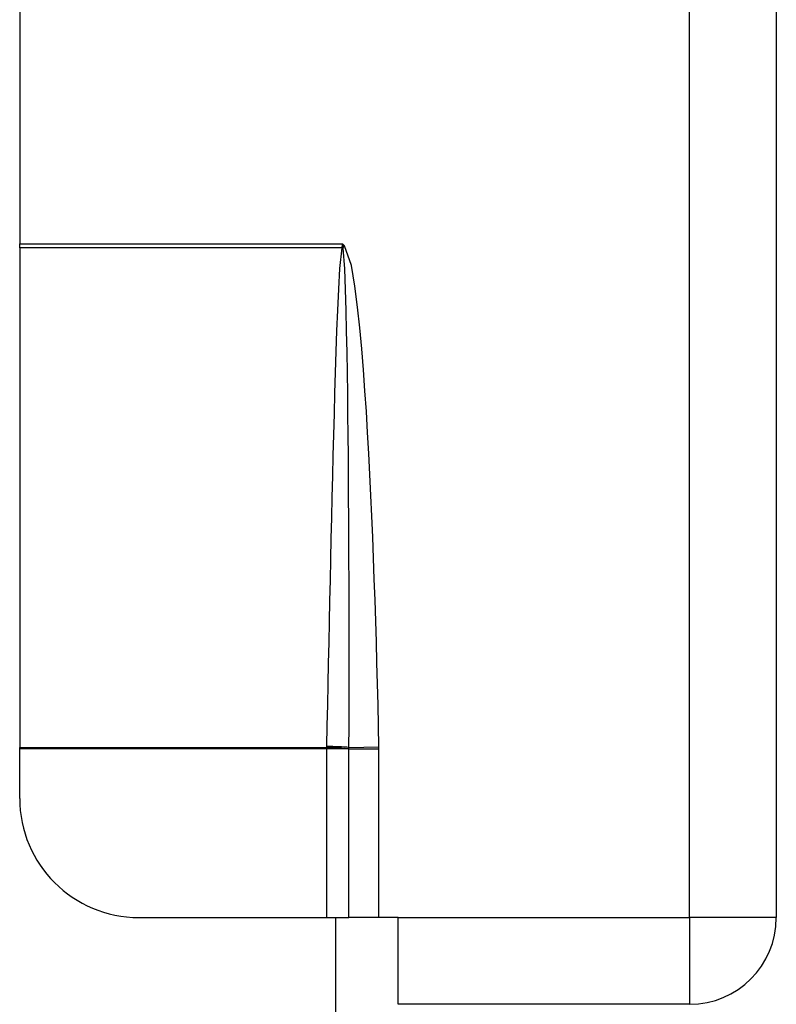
# Model space of a CAD drawing. Header units: inches. Extents: x 6 to 173, y 11 to 93.
# Tile 77 of 214: x 39.488 to 40.238, y 36.753 to 37.729. Entities that reach past the tile are written whole.
import ezdxf

# ---------------------------------------------------------------- set-up
doc = ezdxf.new("R2010")
doc.units = ezdxf.units.IN
doc.header["$MEASUREMENT"] = 0
doc.layers.add('Visible Edges(ANSI)', color=7, linetype='Continuous', lineweight=25)
doc.layers.add('Visible Tangent Edges(ANSI)', color=7, linetype='Continuous', lineweight=25)

msp = doc.modelspace()

# ---------------------------------------------------------------- linework, layer by layer
at = {"layer": 'Visible Edges(ANSI)'}
for p, q in [((40.23845, 39.66653), (40.23845, 36.83853)), ((39.48845, 38.99851), (39.48845, 37.50655)), ((39.48845, 37.50245), (39.48845, 37.50655)), ((39.48845, 37.50245), (39.48845, 37.00711)), ((39.48845, 37.00564), (39.48845, 37.00711)), ((39.48845, 36.95664), (39.48845, 37.00564)), ((39.60656, 36.83853), (39.79254, 36.83853)), ((39.79254, 36.83853), (39.81485, 36.83853)), ((39.80145, 36.83853), (39.80145, 31.91673)), ((39.84459, 36.83853), (39.81485, 36.83853)), ((39.86345, 36.83853), (39.84459, 36.83853)), ((39.86345, 36.75253), (39.86345, 36.83853)), ((40.15245, 36.75253), (39.86345, 36.75253))]:
    msp.add_line(p, q, dxfattribs=at)
for centre, radius, start, end in [((39.60656, 36.95664), 0.11811, 180, 270), ((40.15245, 36.83853), 0.086, 270, 0)]:
    msp.add_arc(centre, radius, start, end, dxfattribs=at)
at = {"layer": 'Visible Tangent Edges(ANSI)'}
for p, q in [((40.15245, 36.83853), (40.15245, 38.14682)), ((39.48845, 37.50655), (39.80845, 37.50655)), ((39.80767, 37.50245), (39.48845, 37.50245)), ((39.80845, 37.50655), (39.80784, 37.50309)), ((39.80898, 37.50294), (39.80845, 37.50655)), ((39.81049, 37.50432), (39.80845, 37.50655)), ((39.80898, 37.50294), (39.81049, 37.50432)), ((39.48845, 37.00711), (39.79254, 37.00711)), ((39.79254, 37.00564), (39.48845, 37.00564)), ((39.79254, 37.00711), (39.79254, 37.00564)), ((39.81485, 37.00564), (39.79254, 37.00564)), ((39.79254, 37.00564), (39.79254, 36.83853)), ((39.81485, 37.00564), (39.81485, 37.00573)), ((39.81485, 36.83853), (39.81485, 37.00564)), ((39.81485, 37.00564), (39.84459, 37.00564)), ((39.81486, 37.00725), (39.84457, 37.00786)), ((39.84459, 36.83853), (39.84459, 37.00564)), ((39.86345, 36.83853), (40.15245, 36.83853)), ((40.15245, 36.83853), (40.15245, 36.75253)), ((40.23845, 36.83853), (40.15245, 36.83853))]:
    msp.add_line(p, q, dxfattribs=at)
at = {"layer": 'Visible Tangent Edges(ANSI)', "flags": 128}
for points in [[(39.80767, 37.50245), (39.8055, 37.48197), (39.80431, 37.4614), (39.8034, 37.44082), (39.8026, 37.42022), (39.80189, 37.39962), (39.80124, 37.37902), (39.80063, 37.35843), (39.80005, 37.33783), (39.7995, 37.31723), (39.79897, 37.29663), (39.79846, 37.27602), (39.79796, 37.25542), (39.79748, 37.23482), (39.797, 37.21422), (39.79654, 37.19362), (39.79608, 37.17301), (39.79563, 37.15241), (39.79518, 37.13181), (39.79474, 37.11121), (39.7943, 37.0906), (39.79387, 37.07), (39.79344, 37.0494), (39.79301, 37.02879), (39.79258, 37.00819)], [(39.80784, 37.50309), (39.80784, 37.50306), (39.80783, 37.50303), (39.80783, 37.50301), (39.80782, 37.50298), (39.80782, 37.50295), (39.80781, 37.50293), (39.8078, 37.5029), (39.8078, 37.50287), (39.80779, 37.50285), (39.80778, 37.50282), (39.80778, 37.50279), (39.80777, 37.50277), (39.80776, 37.50274), (39.80776, 37.50271), (39.80775, 37.50269), (39.80774, 37.50266), (39.80773, 37.50264), (39.80772, 37.50261), (39.80772, 37.50258), (39.80771, 37.50256), (39.8077, 37.50253), (39.80769, 37.5025), (39.80768, 37.50248), (39.80767, 37.50245)], [(39.80918, 37.50207), (39.80917, 37.50211), (39.80917, 37.50214), (39.80916, 37.50218), (39.80915, 37.50221), (39.80915, 37.50225), (39.80914, 37.50228), (39.80914, 37.50232), (39.80913, 37.50235), (39.80912, 37.50239), (39.80912, 37.50242), (39.80911, 37.50246), (39.8091, 37.50249), (39.80909, 37.50253), (39.80909, 37.50257), (39.80908, 37.5026), (39.80907, 37.50264), (39.80906, 37.50268), (39.80905, 37.50271), (39.80904, 37.50275), (39.80903, 37.50279), (39.80902, 37.50282), (39.809, 37.50286), (39.80899, 37.5029), (39.80898, 37.50294)], [(39.81486, 37.00725), (39.81491, 37.02788), (39.81495, 37.0485), (39.81498, 37.06913), (39.815, 37.08976), (39.815, 37.11039), (39.81498, 37.13102), (39.81495, 37.15165), (39.8149, 37.17228), (39.81484, 37.1929), (39.81476, 37.21353), (39.81466, 37.23416), (39.81454, 37.25479), (39.8144, 37.27541), (39.81423, 37.29604), (39.81404, 37.31666), (39.81382, 37.33729), (39.81357, 37.35791), (39.81327, 37.37853), (39.81294, 37.39916), (39.81254, 37.41978), (39.81206, 37.4404), (39.81148, 37.46101), (39.81067, 37.4816), (39.80918, 37.50207)], [(39.84457, 37.00786), (39.84412, 37.02864), (39.84364, 37.04941), (39.84313, 37.07019), (39.84258, 37.09096), (39.84199, 37.11173), (39.84136, 37.13251), (39.84069, 37.15328), (39.83997, 37.17405), (39.83921, 37.19482), (39.8384, 37.21558), (39.83753, 37.23634), (39.83659, 37.2571), (39.83559, 37.27786), (39.83451, 37.29861), (39.83334, 37.31936), (39.83207, 37.3401), (39.83071, 37.36086), (39.8292, 37.38161), (39.8275, 37.40234), (39.82558, 37.42305), (39.8234, 37.44371), (39.82074, 37.4643), (39.8172, 37.48479), (39.81049, 37.50432)], [(39.79258, 37.00819), (39.79258, 37.00815), (39.79257, 37.0081), (39.79257, 37.00806), (39.79257, 37.00801), (39.79257, 37.00797), (39.79257, 37.00792), (39.79257, 37.00788), (39.79257, 37.00783), (39.79257, 37.00779), (39.79257, 37.00774), (39.79256, 37.0077), (39.79256, 37.00765), (39.79256, 37.00761), (39.79256, 37.00756), (39.79256, 37.00752), (39.79256, 37.00747), (39.79256, 37.00743), (39.79255, 37.00738), (39.79255, 37.00734), (39.79255, 37.00729), (39.79255, 37.00725), (39.79255, 37.0072), (39.79255, 37.00716), (39.79254, 37.00711)], [(39.81485, 37.00573), (39.81485, 37.0058), (39.81485, 37.00586), (39.81485, 37.00592), (39.81485, 37.00599), (39.81485, 37.00605), (39.81485, 37.00611), (39.81485, 37.00617), (39.81485, 37.00624), (39.81486, 37.0063), (39.81486, 37.00636), (39.81486, 37.00643), (39.81486, 37.00649), (39.81486, 37.00655), (39.81486, 37.00662), (39.81486, 37.00668), (39.81486, 37.00674), (39.81486, 37.0068), (39.81486, 37.00687), (39.81486, 37.00693), (39.81486, 37.00699), (39.81486, 37.00706), (39.81486, 37.00712), (39.81486, 37.00718), (39.81486, 37.00725)], [(39.84459, 37.00564), (39.84459, 37.00573), (39.84459, 37.00582), (39.84459, 37.00591), (39.84459, 37.00601), (39.84459, 37.0061), (39.84459, 37.00619), (39.84459, 37.00628), (39.84459, 37.00638), (39.84458, 37.00647), (39.84458, 37.00656), (39.84458, 37.00666), (39.84458, 37.00675), (39.84458, 37.00684), (39.84458, 37.00693), (39.84458, 37.00703), (39.84458, 37.00712), (39.84458, 37.00721), (39.84458, 37.0073), (39.84457, 37.0074), (39.84457, 37.00749), (39.84457, 37.00758), (39.84457, 37.00767), (39.84457, 37.00777), (39.84457, 37.00786)]]:
    msp.add_lwpolyline(points, dxfattribs=at)
at = {"layer": 'Visible Tangent Edges(ANSI)'}
for centre, major_axis, ratio, start_param, end_param in [((39.80767, 37.50105), (-0.02864, 0.00717), 0.046206, 4.671499, 4.72396), ((39.80784, 37.5019), (0.02928, -0.00381), 0.03992, 1.537251, 1.575997), ((39.79254, 37.00571), (-0.0295, 0.00118), 0.047591, 3.857126, 4.714298), ((39.79258, 37.00679), (0.02952, -0.00061), 0.047619, 0.716525, 1.571786)]:
    msp.add_ellipse(centre, major_axis=major_axis, ratio=ratio, start_param=start_param, end_param=end_param, dxfattribs=at)

doc.saveas('drawing.dxf')
